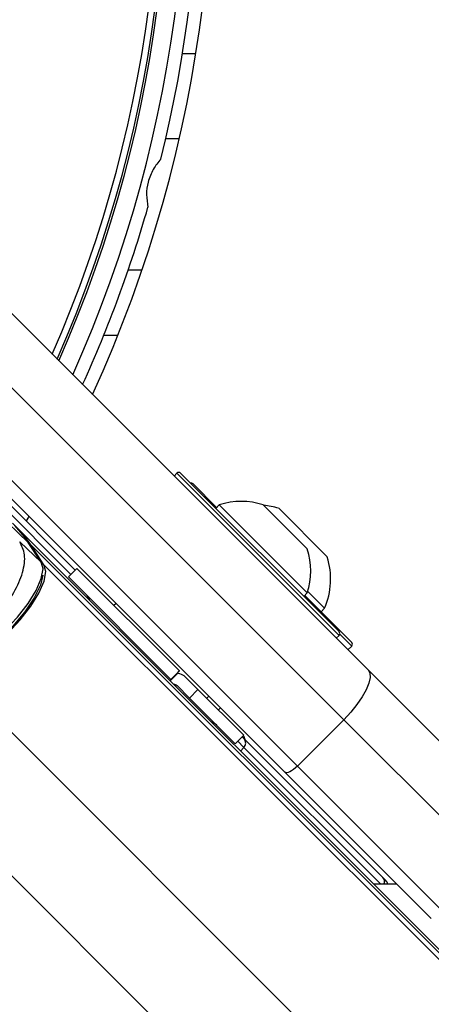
# Model space of a CAD drawing. Header units: millimetres. Extents: x 20 to 22981, y 40 to 19992.
# Tile 90 of 153: x 6952 to 7015, y 14519 to 14669. Entities that reach past the tile are written whole.
import ezdxf

# ---------------------------------------------------------------- set-up
doc = ezdxf.new("R2010")
doc.units = ezdxf.units.MM
doc.header["$LTSCALE"] = 2

msp = doc.modelspace()

# ---------------------------------------------------------------- linework, layer by layer
at = {"color": 8, "linetype": 'Continuous', "lineweight": 25}
for p, q in [((6978.74, 14663.64), (6976.71, 14663.64)), ((6966.85, 14620.64), (6964.69, 14620.64)), ((6959.7, 14584.18), (6944.9, 14598.98)), ((7000.6, 14574.88), (6975.85, 14599.63)), ((6955.58, 14585.67), (8217.74, 13323.51)), ((7002.53, 14573.24), (7000.7, 14575.06)), ((6940.81, 14569.9), (8204.65, 13306.06)), ((6927.03, 14561.83), (6976.38, 14512.48)), ((6986.09, 14557.78), (6985.15, 14558.72)), ((6986.09, 14557.78), (6985.59, 14557.23)), ((7006.95, 14536.92), (6986.09, 14557.78))]:
    msp.add_line(p, q, dxfattribs=at)
at = {"color": 7, "linetype": 'Continuous', "lineweight": 25}
for p, q in [((6976.21, 14650.64), (6974.16, 14650.64)), ((6968.43, 14630.64), (6970.55, 14630.64)), ((6945.06, 14629.58), (7005.03, 14569.6)), ((7001.31, 14562.01), (6941.33, 14621.98)), ((6992.34, 14554.01), (6932.37, 14613.98)), ((6934.26, 14614.91), (6994.24, 14554.94)), ((6946.27, 14598.94), (6960.37, 14584.85)), ((6975.85, 14599.63), (6975.43, 14599.2)), ((6976.42, 14599.63), (7000.6, 14575.45)), ((6978.34, 14597.99), (6981.93, 14594.4)), ((6982.33, 14594.79), (6981.79, 14594.25)), ((6982.33, 14594.79), (6995.76, 14581.36)), ((6989.04, 14594.78), (6995.76, 14588.07)), ((6991.39, 14594.27), (6998.81, 14586.85)), ((6948.08, 14593.88), (6953.2, 14589.03)), ((6951.21, 14591.61), (7978, 13564.81)), ((6951.89, 14589.17), (6955.16, 14586.07)), ((6955.16, 14586.07), (6953.2, 14589.03)), ((6955.24, 14585.98), (6953.28, 14588.94)), ((6955.58, 14585.67), (6953.62, 14588.64)), ((6953.62, 14588.64), (7993.24, 13549.02)), ((6960.61, 14585.1), (6959.31, 14583.79)), ((6959.31, 14583.79), (6974.93, 14568.17)), ((6960.61, 14585.1), (6976.24, 14569.47)), ((6995.23, 14580.82), (6995.76, 14581.36)), ((6995.37, 14580.96), (7002.53, 14573.8)), ((6995.83, 14581.57), (6998.4, 14579.01)), ((6966.59, 14579.76), (6966.27, 14579.44)), ((6966.59, 14579.76), (6966.27, 14579.44)), ((6997.86, 14578.47), (6998.4, 14579.01)), ((7000.18, 14574.46), (7000.6, 14574.88)), ((7001.96, 14572.67), (7002.53, 14573.24)), ((6975.96, 14569.19), (6974.79, 14568.02)), ((6976.03, 14569.12), (6974.86, 14567.95)), ((6976.24, 14569.47), (6974.93, 14568.17)), ((6976.03, 14569.12), (6975.85, 14569.08)), ((6976.24, 14569.47), (6976.24, 14569.47)), ((7005.03, 14569.6), (7024.57, 14550.06)), ((6974.93, 14568.17), (6974.93, 14568.16)), ((6975.89, 14567.21), (6977.77, 14565.32)), ((6979.08, 14566.63), (6977.13, 14568.58)), ((6977.77, 14565.32), (6979.08, 14566.63)), ((6979.08, 14566.63), (6986.07, 14559.64)), ((6977.77, 14565.32), (6984.76, 14558.33)), ((6980.41, 14565.3), (6980.73, 14565.62)), ((6980.41, 14565.3), (6980.73, 14565.62)), ((6982.2, 14563.51), (6982.52, 14563.83)), ((6982.2, 14563.51), (6982.52, 14563.83)), ((6994.24, 14554.94), (7001.31, 14562.01)), ((7024.57, 14538.75), (7001.31, 14562.01)), ((6984.76, 14558.33), (6986.07, 14559.64)), ((6985.82, 14559.39), (6986.11, 14559.11)), ((6985.96, 14559.54), (6986, 14559.5)), ((6986.11, 14559.11), (7007.28, 14537.94)), ((7014.67, 14531.68), (6992.34, 14554.01)), ((6994.24, 14554.94), (7017.5, 14531.68)), ((7007.28, 14537.94), (7007.76, 14537.46)), ((7009.43, 14536.92), (7005.89, 14536.92))]:
    msp.add_line(p, q, dxfattribs=at)
at = {"color": 7, "linetype": 'Continuous', "lineweight": 25, "flags": 128}
for points in [[(6953.3, 14593.05), (6953.22, 14592.92), (6952.88, 14592.34)], [(6953.28, 14588.94), (6953.28, 14588.95), (6953.2, 14589.03)], [(6940.42, 14570.32), (6941.79, 14570.44), (6943.52, 14571.09), (6945.49, 14572.23), (6947.58, 14573.76), (6949.64, 14575.61), (6951.54, 14577.64), (6953.16, 14579.73), (6954.4, 14581.74), (6955.18, 14583.54), (6955.44, 14585.02), (6955.16, 14586.07)], [(6940.81, 14569.9), (6942.19, 14570.02), (6943.93, 14570.67), (6945.9, 14571.81), (6947.98, 14573.35), (6950.05, 14575.2), (6951.96, 14577.23), (6953.58, 14579.33), (6954.82, 14581.34), (6955.6, 14583.14), (6955.86, 14584.62), (6955.58, 14585.67)], [(6955.24, 14585.98), (6955.23, 14585.98), (6955.16, 14586.07)], [(6955.39, 14584.06), (6955.04, 14582.54), (6954.11, 14580.6), (6952.67, 14578.47), (6950.84, 14576.31), (6948.75, 14574.28), (6946.58, 14572.56), (6944.49, 14571.27), (6942.65, 14570.51), (6941.3, 14570.34)], [(7005.03, 14569.6), (7005.3, 14569.11), (7005.34, 14568.43), (7005.15, 14567.57), (7004.74, 14566.58), (7004.13, 14565.48), (7003.33, 14564.32), (7002.38, 14563.15), (7001.31, 14562.01)], [(6994.24, 14554.94), (6993.95, 14554.67), (6993.66, 14554.43), (6993.37, 14554.23), (6993.1, 14554.08), (6992.85, 14553.98), (6992.63, 14553.93), (6992.46, 14553.94), (6992.34, 14554.01)]]:
    msp.add_lwpolyline(points, dxfattribs=at)
at = {"color": 7, "linetype": 'Continuous', "lineweight": 25}
for centre, radius, start, end in [((6779.29, 14695.64), 202, 335.4268, 114.5732), ((6779.29, 14695.64), 198, 335.8585, 114.1415), ((6779.29, 14695.64), 195.2, 336.1724, 113.8276), ((6779.29, 14695.64), 200, 346.0906, 13.9094), ((6779.29, 14695.64), 200, 335.6403, 343.9094), ((6976.14, 14599.35), 0.4, 45, 135), ((6978.06, 14597.7), 0.4, 45, 105), ((6985.67, 14584.7), 10.63, 71.5409, 108.3384), ((6988.03, 14583.49), 11.29, 72.7009, 84.621), ((6937.36, 14578.6), 18.97, 33.3661, 44.958), ((6937.78, 14578.2), 18.97, 33.3661, 44.958), ((6985.67, 14584.7), 10.63, 341.6616, 18.4591), ((6988.03, 14583.49), 11.29, 336.6102, 17.2991), ((6960.72, 14579.55), 2, 19.1581, 45), ((7000.32, 14575.16), 0.4, 315, 45), ((7002.24, 14573.52), 0.4, 315, 45), ((6980.52, 14559.75), 2, 45, 70.8419), ((6985.29, 14558.79), 1, 8.1301, 45), ((6985.4, 14558.45), 0.962, 315.814, 42.9487), ((7007.05, 14536.75), 1, 10.1472, 45)]:
    msp.add_arc(centre, radius, start, end, dxfattribs=at)
at = {"color": 8, "linetype": 'Continuous', "lineweight": 25}
for centre, radius, start, end in [((6779.29, 14695.64), 195.2, 336.1724, 113.8276), ((6779.29, 14695.64), 194.87, 336.2097, 113.7903), ((6779.29, 14695.64), 193.87, 336.3244, 113.6756), ((7006.59, 14537.29), 0.939, 336.507, 43.4812)]:
    msp.add_arc(centre, radius, start, end, dxfattribs=at)
at = {"color": 7, "linetype": 'Continuous', "lineweight": 25}
for points, knots in [([(6973.42, 14647.56), (6973.01, 14647.07), (6972.19, 14646.07), (6971.42, 14644.13), (6971.14, 14642.08), (6971.35, 14640.85), (6971.45, 14640.21)], [0, 0, 0, 0, 0.25434, 0.510225, 0.74435, 1, 1, 1, 1]), ([(6937.57, 14573.32), (6937.85, 14573.25), (6938.8, 14573), (6940.84, 14573.18), (6943.62, 14574.25), (6946.43, 14576.07), (6949.03, 14578.54), (6951.16, 14581.47), (6952.47, 14584.52), (6952.83, 14587.32), (6952.2, 14588.55), (6951.89, 14589.17)], [0, 0, 0, 0, 0.049826, 0.167561, 0.280578, 0.391781, 0.505299, 0.624319, 0.748663, 0.874604, 1, 1, 1, 1]), ([(6976.24, 14569.47), (6976.21, 14569.44), (6976.17, 14569.4), (6976, 14569.23), (6975.96, 14569.19)], [0, 0, 0, 0, 0.765583, 1, 1, 1, 1]), ([(6976.03, 14569.12), (6976.35, 14569.03), (6976.77, 14568.92), (6977.06, 14568.65), (6977.13, 14568.58)], [0, 0, 0, 0, 0.774818, 1, 1, 1, 1]), ([(6974.93, 14568.16), (6974.93, 14568.16), (6974.92, 14568.15), (6974.81, 14568.04), (6974.79, 14568.02)], [0, 0, 0, 0, 0.803632, 1, 1, 1, 1]), ([(6975.36, 14567.45), (6975.44, 14567.44), (6975.65, 14567.41), (6975.8, 14567.29), (6975.89, 14567.21)], [0, 0, 0, 0, 0.352331, 1, 1, 1, 1])]:
    msp.add_open_spline(points, degree=3, knots=knots, dxfattribs=at)

doc.saveas('drawing.dxf')
